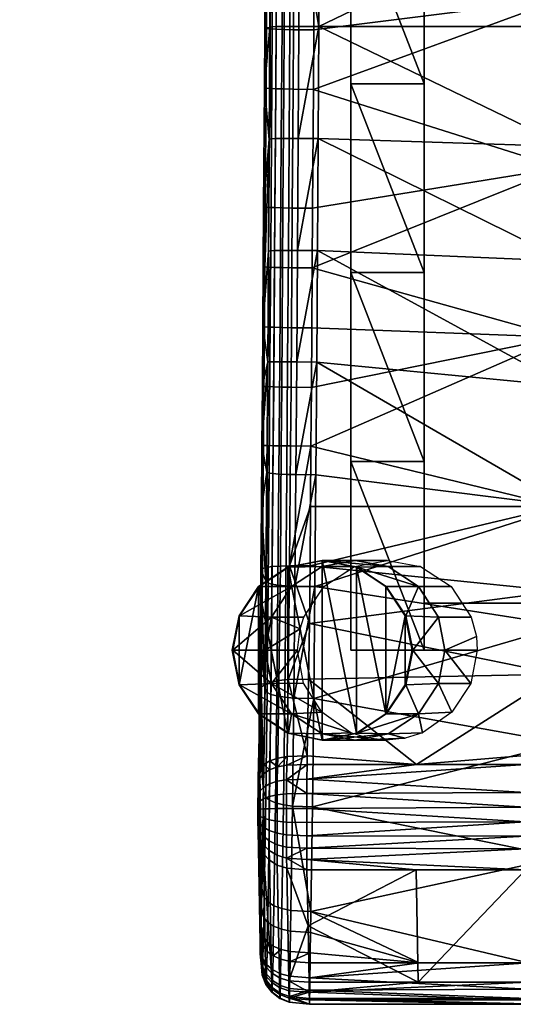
# Model space of a CAD drawing. Header units: millimetres. Extents: x -287 to 287, y -276 to 315.
# Tile 1 of 32: x -249 to -189, y -276 to -155. Entities that reach past the tile are written whole.
import ezdxf

# ---------------------------------------------------------------- set-up
doc = ezdxf.new("R2010")
doc.units = ezdxf.units.MM
doc.header["$MEASUREMENT"] = 0
for name, color, linetype in [('kryt', 9, 'Continuous'), ('nozky', 250, 'Continuous'), ('podnoz', 7, 'Continuous'), ('sedak', 43, 'Continuous')]:
    doc.layers.add(name, color=color, linetype=linetype)

msp = doc.modelspace()

# ---------------------------------------------------------------- meshes
at = {"layer": 'kryt'}
mesh = msp.add_polyface(dxfattribs=at)
corners = [(199.5, 126.82, 383.48), (-199.5, 126.82, 383.48), (199.5, 136.76, 407.19), (-0.01, 136.76, 407.19), (-199.5, 136.76, 407.19), (-66.5, 126.82, 383.48), (66.5, 126.82, 383.48), (199.5, 37.1, 389.82), (199.5, -52.72, 394.78), (199.5, -142.59, 398.33), (-199.5, 126.82, 383.48), (-199.5, 37.1, 389.82), (-199.5, -52.72, 394.78), (-199.5, -142.59, 398.33), (199.5, 126.82, 383.48), (66.5, 126.82, 383.48), (-66.5, 126.82, 383.48), (-199.5, -226.74, 400.4), (0, -226.74, 400.4), (199.5, -226.74, 400.4), (199.5, -226.74, 400.4), (199.5, -226.74, 424.9), (-199.5, -226.74, 400.4), (-199.5, -226.74, 424.9), (0, -226.74, 400.4)]
mesh.append_faces([[corners[k] for k in face] for face in [(2, 0, 6, 6), (3, 6, 5, 5), (3, 5, 1, 4), (2, 6, 3, 3), (12, 11, 7, 8), (13, 12, 8, 9), (7, 15, 14, 14), (9, 19, 18, 18), (11, 16, 15, 7), (11, 10, 16, 16), (17, 13, 18, 18), (13, 9, 18, 18), (24, 20, 21, 21), (23, 22, 24, 24), (21, 23, 24, 24)]])
at = {"layer": 'nozky'}
mesh = msp.add_polyface(dxfattribs=at)
corners = [(212, -221.5), (211.92, -221.5, 4), (207.79, -222.34), (207.71, -222.34, 4), (204.22, -224.72), (204.15, -224.72, 4), (201.84, -228.29), (201.76, -228.29, 4), (201, -232.5), (200.92, -232.5, 4), (201.84, -236.71), (201.76, -236.71, 4), (204.22, -240.28), (204.15, -240.28, 4), (207.79, -242.66), (207.71, -242.66, 4), (212, -243.5), (211.92, -243.5, 4), (216.21, -242.66), (216.13, -242.66, 4), (219.78, -240.28), (219.7, -240.28, 4), (222.16, -236.71), (222.09, -236.71, 4), (223, -232.5), (222.93, -232.5, 4), (222.16, -228.29), (222.09, -228.29, 4), (219.78, -224.72), (219.7, -224.72, 4), (216.21, -222.34), (216.13, -222.34, 4), (222.16, -228.29), (222.16, -236.71), (223, -232.5), (219.78, -224.72), (216.21, -222.34), (216.21, -242.66), (219.78, -240.28), (212, -243.5), (212, -221.5), (207.79, -222.34), (201.84, -228.29), (204.22, -224.72), (204.22, -240.28), (201, -232.5), (207.79, -242.66), (201.84, -236.71), (245.8, 228.71), (245.76, 228.3, 4), (248.17, 232.3), (248.13, 231.89, 4), (249, 236.52), (248.96, 236.11, 4), (248.16, 240.74), (248.13, 240.33, 4), (245.78, 244.32), (245.74, 243.91, 4), (242.21, 246.72), (242.17, 246.31, 4), (237.99, 247.56), (237.95, 247.15, 4), (233.77, 246.71), (233.74, 246.29, 4), (230.21, 244.3), (230.17, 243.89, 4), (227.83, 240.72), (227.8, 240.31, 4), (227, 236.5), (226.96, 236.07, 4), (227.84, 232.26), (227.8, 231.85, 4), (230.22, 228.68), (230.18, 228.27, 4), (233.79, 226.28), (233.75, 225.87, 4), (238.01, 225.44), (237.97, 225.03, 4), (242.23, 226.3), (242.19, 225.89, 4), (248.16, 240.74), (227.83, 240.72), (249, 236.52), (233.77, 246.71), (242.21, 246.72), (245.78, 244.32), (230.21, 244.3), (227, 236.5), (245.8, 228.71), (230.22, 228.68), (248.17, 232.3), (227.84, 232.26), (242.23, 226.3), (233.79, 226.28), (238.01, 225.44), (237.99, 247.56), (-245.8, 228.71), (-245.76, 228.3, 4), (-248.17, 232.3), (-248.13, 231.89, 4), (-249, 236.52), (-248.96, 236.11, 4), (-248.16, 240.74), (-248.13, 240.33, 4), (-245.78, 244.32), (-245.74, 243.91, 4), (-242.21, 246.72), (-242.17, 246.31, 4), (-237.99, 247.56), (-237.95, 247.15, 4), (-233.77, 246.71), (-233.74, 246.29, 4), (-230.21, 244.3), (-230.17, 243.89, 4), (-227.83, 240.72), (-227.8, 240.31, 4), (-227, 236.5), (-226.96, 236.07, 4), (-227.84, 232.26), (-227.8, 231.85, 4), (-230.22, 228.68), (-230.18, 228.27, 4), (-233.79, 226.28), (-233.75, 225.87, 4), (-238.01, 225.44), (-237.97, 225.03, 4), (-242.23, 226.3), (-242.19, 225.89, 4), (-248.16, 240.74), (-227.83, 240.72), (-249, 236.52), (-233.77, 246.71), (-242.21, 246.72), (-245.78, 244.32), (-230.21, 244.3), (-227, 236.5), (-245.8, 228.71), (-230.22, 228.68), (-248.17, 232.3), (-227.84, 232.26), (-242.23, 226.3), (-233.79, 226.28), (-238.01, 225.44), (-237.99, 247.56), (-212, -221.5), (-211.92, -221.5, 4), (-207.79, -222.34), (-207.71, -222.34, 4), (-204.22, -224.72), (-204.15, -224.72, 4), (-201.84, -228.29), (-201.76, -228.29, 4), (-201, -232.5), (-200.92, -232.5, 4), (-201.84, -236.71), (-201.76, -236.71, 4), (-204.22, -240.28), (-204.15, -240.28, 4), (-207.79, -242.66), (-207.71, -242.66, 4), (-212, -243.5), (-211.92, -243.5, 4), (-216.21, -242.66), (-216.13, -242.66, 4), (-219.78, -240.28), (-219.7, -240.28, 4), (-222.16, -236.71), (-222.09, -236.71, 4), (-223, -232.5), (-222.93, -232.5, 4), (-222.16, -228.29), (-222.09, -228.29, 4), (-219.78, -224.72), (-219.7, -224.72, 4), (-216.21, -222.34), (-216.13, -222.34, 4), (-222.16, -228.29), (-222.16, -236.71), (-223, -232.5), (-219.78, -224.72), (-216.21, -222.34), (-216.21, -242.66), (-219.78, -240.28), (-212, -243.5), (-212, -221.5), (-207.79, -222.34), (-201.84, -228.29), (-204.22, -224.72), (-204.22, -240.28), (-201, -232.5), (-207.79, -242.66), (-201.84, -236.71)]
mesh.append_faces([[corners[k] for k in face] for face in [(3, 1, 0, 2), (5, 3, 2, 4), (7, 5, 4, 6), (9, 7, 6, 8), (11, 9, 8, 10), (13, 11, 10, 12), (15, 13, 12, 14), (17, 15, 14, 16), (19, 17, 16, 18), (21, 19, 18, 20), (23, 21, 20, 22), (25, 23, 22, 24), (27, 25, 24, 26), (29, 27, 26, 28), (31, 29, 28, 30), (1, 31, 30, 0), (32, 34, 33, 33), (36, 35, 37, 37), (32, 33, 35, 35), (35, 33, 38, 38), (37, 35, 38, 38), (36, 37, 39, 39), (39, 40, 36, 36), (46, 40, 39, 39), (40, 46, 41, 41), (44, 42, 43, 43), (43, 41, 44, 44), (41, 46, 44, 44), (47, 42, 44, 44), (45, 42, 47, 47), (51, 49, 48, 50), (53, 51, 50, 52), (55, 53, 52, 54), (57, 55, 54, 56), (59, 57, 56, 58), (61, 59, 58, 60), (63, 61, 60, 62), (65, 63, 62, 64), (67, 65, 64, 66), (69, 67, 66, 68), (70, 71, 69, 68), (73, 71, 70, 72), (75, 73, 72, 74), (77, 75, 74, 76), (79, 77, 76, 78), (48, 49, 79, 78), (80, 82, 81, 81), (83, 84, 85, 85), (80, 86, 85, 85), (82, 90, 87, 87), (92, 89, 88, 88), (90, 88, 91, 91), (92, 94, 93, 93), (84, 83, 95, 95), (85, 86, 83, 83), (86, 80, 81, 81), (82, 87, 81, 81), (89, 92, 93, 93), (91, 87, 90, 90), (88, 89, 91, 91), (99, 98, 96, 97), (101, 100, 98, 99), (103, 102, 100, 101), (105, 104, 102, 103), (107, 106, 104, 105), (109, 108, 106, 107), (111, 110, 108, 109), (113, 112, 110, 111), (115, 114, 112, 113), (117, 116, 114, 115), (118, 116, 117, 119), (121, 120, 118, 119), (123, 122, 120, 121), (125, 124, 122, 123), (127, 126, 124, 125), (96, 126, 127, 97), (128, 129, 130, 130), (131, 133, 132, 132), (128, 133, 134, 134), (130, 135, 138, 138), (140, 136, 137, 137), (138, 139, 136, 136), (140, 141, 142, 142), (132, 143, 131, 131), (133, 131, 134, 134), (134, 129, 128, 128), (130, 129, 135, 135), (137, 141, 140, 140), (139, 138, 135, 135), (136, 139, 137, 137), (147, 146, 144, 145), (149, 148, 146, 147), (151, 150, 148, 149), (153, 152, 150, 151), (155, 154, 152, 153), (157, 156, 154, 155), (159, 158, 156, 157), (161, 160, 158, 159), (163, 162, 160, 161), (165, 164, 162, 163), (167, 166, 164, 165), (169, 168, 166, 167), (171, 170, 168, 169), (173, 172, 170, 171), (175, 174, 172, 173), (145, 144, 174, 175), (176, 177, 178, 178), (180, 181, 179, 179), (176, 179, 177, 177), (179, 182, 177, 177), (181, 182, 179, 179), (180, 183, 181, 181), (183, 180, 184, 184), (190, 183, 184, 184), (184, 185, 190, 190), (188, 187, 186, 186), (187, 188, 185, 185), (185, 188, 190, 190), (191, 188, 186, 186), (189, 191, 186, 186)]])
at = {"layer": 'podnoz'}
mesh = msp.add_polyface(dxfattribs=at)
corners = [(-208.5, -140.1, 397.75), (-199.5, -163.2, 398.45), (-208.5, -163.2, 398.45), (-199.5, -186.3, 399.06), (-208.5, -186.3, 399.06), (-199.5, -209.4, 399.58), (-208.5, -209.4, 399.58), (-199.5, -140.1, 397.75), (-208.5, -117.01, 396.96), (-208.5, -70.82, 395.1), (-199.5, -93.91, 396.08), (-208.5, -93.91, 396.08), (-199.5, -117.01, 396.96), (-199.5, -232.5, 400), (-208.5, -117.01, 421.96), (-208.5, -140.1, 422.75), (-199.5, -140.1, 422.75), (-208.5, -163.2, 423.45), (-208.5, -186.3, 424.06), (-199.5, -186.3, 424.06), (-199.5, -209.4, 424.58), (-208.5, -209.4, 424.58), (-199.5, -163.2, 423.45), (-208.5, -93.91, 421.08), (-199.5, -117.01, 421.96), (-199.5, -93.91, 421.08), (-208.5, -70.82, 420.1), (-208.5, -232.5, 425), (-199.5, -232.5, 425), (-199.5, -186.3, 424.06), (-199.5, -209.4, 424.58), (-199.5, -186.3, 399.06), (-199.5, -232.5, 425), (-199.5, -232.5, 412.5), (-199.5, -163.2, 398.45), (-199.5, -163.2, 423.45), (-199.5, -93.91, 421.08), (-199.5, -117.01, 421.96), (-199.5, -93.91, 396.08), (-199.5, -117.01, 396.96), (-199.5, -140.1, 422.75), (-199.5, -140.1, 397.75), (-199.5, -209.4, 399.58), (-199.5, -232.5, 400), (-199.5, -70.82, 395.1), (-208.5, -93.91, 421.08), (-208.5, -93.91, 396.08), (-208.5, -117.01, 421.96), (-208.5, -163.2, 423.45), (-208.5, -140.1, 422.75), (-208.5, -140.1, 397.75), (-208.5, -186.3, 399.06), (-208.5, -209.4, 424.58), (-208.5, -186.3, 424.06), (-208.5, -163.2, 398.45), (-208.5, -117.01, 396.96), (-208.5, -209.4, 399.58), (-208.5, -232.5, 412.5), (-204, -221.5, 425), (-199.95, -222.27, 424.92), (-203.92, -222.27, 214.32), (-207.96, -221.5, 214.4), (-208.05, -222.27, 425.08), (-212.01, -222.27, 214.47), (-211.78, -224.72, 425.15), (-215.74, -224.72, 214.54), (-211.92, -221.5, 4), (-216.13, -222.34, 4), (-207.71, -222.34, 4)]
mesh.append_faces([[corners[k] for k in face] for face in [(0, 1, 2, 2), (2, 3, 4, 4), (5, 6, 4, 4), (7, 0, 8, 8), (9, 10, 11, 11), (8, 11, 12, 12), (13, 6, 5, 5), (3, 5, 4, 4), (1, 3, 2, 2), (0, 7, 1, 1), (12, 7, 8, 8), (10, 12, 11, 11), (14, 15, 16, 16), (17, 18, 19, 19), (20, 18, 21, 21), (22, 15, 17, 17), (23, 14, 24, 24), (23, 25, 26, 26), (27, 28, 21, 21), (28, 20, 21, 21), (19, 18, 20, 20), (22, 17, 19, 19), (15, 22, 16, 16), (24, 14, 16, 16), (25, 23, 24, 24), (29, 30, 31, 31), (32, 33, 30, 30), (29, 34, 35, 35), (36, 37, 38, 38), (39, 37, 40, 40), (35, 41, 40, 40), (33, 42, 30, 30), (42, 31, 30, 30), (33, 43, 42, 42), (38, 37, 39, 39), (34, 29, 31, 31), (41, 35, 34, 34), (39, 40, 41, 41), (38, 44, 36, 36), (45, 46, 47, 47), (48, 49, 50, 50), (51, 52, 53, 53), (48, 54, 53, 53), (49, 47, 55, 55), (50, 49, 55, 55), (46, 55, 47, 47), (54, 51, 53, 53), (48, 50, 54, 54), (56, 52, 51, 51), (57, 52, 56, 56), (58, 59, 60, 61), (62, 58, 61, 63), (64, 62, 63, 65), (63, 66, 67, 67), (68, 66, 60, 60), (66, 61, 60, 60), (66, 63, 61, 61), (65, 63, 67, 67)]])
mesh = msp.add_polyface(dxfattribs=at)
corners = [(-208.5, -232.5, 400), (-208.5, -209.4, 399.58), (-199.5, -232.5, 400), (-208.5, -232.5, 412.5), (-199.5, -232.5, 412.5), (-199.5, -232.5, 425), (-208.5, -232.5, 425), (-208.5, -232.5, 400), (-199.5, -232.5, 400), (-208.5, -232.5, 425), (-208.5, -209.4, 424.58), (-208.5, -232.5, 412.5), (-208.5, -209.4, 399.58), (-208.5, -232.5, 400), (-218.96, -232.5, 214.62), (-215.02, -232.5, 424.07), (-214.68, -229.86, 425.2), (-218.19, -228.45, 214.59), (-222.93, -232.5, 4), (-218.19, -236.55, 214.59), (-196.22, -224.72, 424.85), (-193.77, -228.45, 424.81), (-197.74, -228.45, 214.2), (-200.19, -224.72, 214.25), (-199.95, -222.27, 424.92), (-203.92, -222.27, 214.32), (-214.23, -228.45, 425.19), (-211.78, -224.72, 425.15), (-215.74, -224.72, 214.54), (-201.76, -228.29, 4), (-204.15, -224.72, 4), (-200.92, -232.5, 4), (-196.97, -232.5, 214.19), (-193.13, -230.8, 424.8), (-207.71, -222.34, 4), (-222.09, -228.29, 4), (-219.7, -224.72, 4), (-216.13, -222.34, 4), (-193.02, -232.5, 424.07), (-214.28, -236.54, 422.33), (-219.7, -240.28, 4), (-215.74, -240.28, 214.54), (-222.09, -236.71, 4), (-216.13, -242.66, 4), (-212.05, -240.08, 420.8), (-212.01, -242.73, 214.47), (-208.49, -242.59, 419.72), (-211.92, -243.5, 4), (-207.71, -242.66, 4), (-203.92, -242.73, 214.32), (-207.96, -243.5, 214.4), (-204.15, -240.28, 4), (-201.76, -236.71, 4), (-200.19, -240.28, 214.25), (-197.74, -236.55, 214.2), (-206.35, -243.27, 419.43), (-204.11, -243.5, 419.33), (-201.85, -243.27, 419.43), (-199.71, -242.59, 419.72), (-196.11, -240.08, 420.8), (-193.82, -236.55, 422.32)]
mesh.append_faces([[corners[k] for k in face] for face in [(0, 1, 2, 2), (3, 4, 5, 6), (7, 8, 4, 3), (9, 10, 11, 11), (11, 12, 13, 13), (14, 15, 16, 16), (14, 16, 17, 17), (18, 14, 17, 17), (14, 18, 19, 19), (15, 14, 19, 19), (20, 21, 22, 23), (24, 20, 23, 25), (26, 27, 28, 17), (23, 29, 30, 30), (22, 31, 29, 29), (32, 22, 21, 33), (31, 22, 32, 32), (29, 23, 22, 22), (23, 30, 34, 34), (35, 28, 36, 36), (37, 36, 28, 28), (34, 25, 23, 23), (18, 17, 35, 35), (32, 33, 38, 38), (35, 17, 28, 28), (19, 39, 15, 15), (26, 17, 16, 16), (40, 41, 42, 42), (43, 41, 40, 40), (44, 19, 41, 41), (42, 41, 19, 19), (43, 45, 41, 41), (46, 41, 45, 45), (45, 43, 47, 47), (18, 42, 19, 19), (48, 49, 47, 47), (49, 50, 47, 47), (51, 52, 53, 53), (53, 48, 51, 51), (31, 54, 52, 52), (45, 47, 50, 50), (55, 45, 50, 50), (55, 50, 56, 56), (45, 55, 46, 46), (56, 50, 57, 57), (46, 44, 41, 41), (57, 49, 58, 58), (49, 57, 50, 50), (59, 53, 54, 54), (52, 54, 53, 53), (31, 32, 54, 54), (60, 54, 32, 32), (53, 59, 58, 58), (32, 38, 60, 60), (60, 59, 54, 54), (49, 53, 58, 58), (53, 49, 48, 48), (39, 19, 44, 44)]])
at = {"layer": 'sedak'}
mesh = msp.add_polyface(dxfattribs=at)
corners = [(-146.08, -132.01, 422.49), (-146.01, -111.29, 421.75), (-109.54, -111.23, 421.75), (-109.59, -131.95, 422.49), (-146.16, -152.72, 423.15), (-109.64, -152.68, 423.15), (-146.23, -173.44, 423.73), (-109.69, -173.4, 423.73), (-146.31, -194.16, 424.25), (-109.75, -194.13, 424.25), (-146.39, -214.88, 424.47), (-109.8, -214.86, 424.47), (-182.55, -132.07, 422.49), (-182.44, -111.37, 421.76), (-182.65, -152.78, 423.15), (-182.75, -173.48, 423.73), (-182.86, -194.19, 424.25), (-182.97, -214.91, 424.47), (-213.06, -163.89, 423.48), (-213.36, -207.53, 424.57), (-212.87, -134.78, 422.58), (-213.21, -185.73, 424.02), (-212.77, -120.23, 422.08), (-212.96, -149.33, 423.04), (-213.01, -156.61, 423.26), (-213.16, -178.43, 423.85), (-213.26, -193.06, 424.21), (-213.31, -200.36, 424.43), (-145.57, -141.61, 466.82), (-104.8, -141.67, 466.83), (-104.77, -127.02, 466.34), (-145.51, -126.95, 466.34), (-145.62, -156.27, 467.27), (-104.83, -156.32, 467.27), (-145.67, -170.93, 467.68), (-104.87, -170.98, 467.68), (-145.72, -184.97, 468.04), (-104.9, -185.01, 468.04), (-145.78, -200.25, 468.19), (-104.94, -200.29, 468.19), (-145.85, -214.91, 467.66), (-104.99, -214.94, 467.66), (-181.89, -141.54, 466.82), (-181.82, -126.87, 466.33), (-181.96, -156.2, 467.26), (-182.04, -170.87, 467.68), (-182.11, -184.92, 468.03), (-182.19, -200.21, 468.18), (-182.28, -214.87, 467.66), (-212.29, -142.42, 466.84), (-212.39, -156.19, 467.26), (-212.48, -169.89, 467.65), (-212.57, -183.6, 468), (-212.66, -197.25, 468.19), (-212.2, -128.66, 466.39), (-212.77, -211.05, 467.87)]
mesh.append_faces([[corners[k] for k in face] for face in [(0, 1, 2, 3), (4, 0, 3, 5), (6, 4, 5, 7), (8, 6, 7, 9), (10, 8, 9, 11), (12, 13, 1, 0), (14, 12, 0, 4), (15, 14, 4, 6), (16, 15, 6, 8), (17, 16, 8, 10), (14, 15, 18, 18), (17, 19, 16, 16), (12, 14, 20, 20), (16, 21, 15, 15), (22, 12, 20, 20), (14, 23, 20, 20), (18, 24, 14, 14), (25, 18, 15, 15), (24, 23, 14, 14), (16, 26, 21, 21), (16, 19, 27, 27), (16, 27, 26, 26), (25, 15, 21, 21), (28, 29, 30, 31), (32, 33, 29, 28), (34, 35, 33, 32), (36, 37, 35, 34), (38, 39, 37, 36), (40, 41, 39, 38), (42, 28, 31, 43), (44, 32, 28, 42), (45, 34, 32, 44), (46, 36, 34, 45), (47, 38, 36, 46), (48, 40, 38, 47), (49, 42, 43, 43), (50, 45, 44, 44), (51, 46, 45, 45), (44, 42, 50, 50), (52, 47, 46, 46), (47, 53, 48, 48), (54, 49, 43, 43), (50, 42, 49, 49), (51, 45, 50, 50), (52, 53, 47, 47), (51, 52, 46, 46), (48, 53, 55, 55)]])
mesh = msp.add_polyface(dxfattribs=at)
corners = [(-218.87, -134.54, 428.69), (-218.29, -142.57, 460.96), (-218.2, -128.82, 460.51), (-219.01, -156.39, 429.38), (-218.38, -156.32, 461.38), (-218.96, -149.1, 429.16), (-218.77, -119.97, 428.19), (-219.06, -163.67, 429.59), (-215.85, -142.42, 466.16), (-215.94, -156.19, 466.58), (-214.83, -156.18, 467.03), (-214.73, -142.41, 466.61), (-216.81, -142.44, 465.45), (-216.9, -156.2, 465.86), (-217.54, -142.46, 464.5), (-217.63, -156.22, 464.92), (-218.01, -142.49, 463.4), (-218.1, -156.25, 463.81), (-215.76, -128.66, 465.71), (-214.64, -128.65, 466.16), (-216.72, -128.67, 464.99), (-217.45, -128.7, 464.05), (-217.92, -128.74, 462.94), (-212.39, -156.19, 467.26), (-212.29, -142.42, 466.84), (-212.2, -128.66, 466.39), (-212.11, -114.89, 465.9), (-218.36, -156.5, 425.73), (-217.62, -156.53, 424.74), (-217.67, -163.81, 424.96), (-218.41, -163.78, 425.95), (-218.81, -156.46, 426.88), (-218.86, -163.74, 427.1), (-216.6, -149.28, 423.77), (-215.46, -149.3, 423.29), (-215.51, -156.59, 423.51), (-216.65, -156.56, 423.99), (-217.57, -149.25, 424.52), (-218.31, -149.22, 425.51), (-218.76, -149.18, 426.66), (-216.5, -134.73, 423.3), (-215.36, -134.75, 422.83), (-217.48, -134.7, 424.06), (-218.21, -134.66, 425.05), (-218.67, -134.62, 426.2), (-216.41, -120.18, 422.8), (-215.26, -120.21, 422.33), (-217.38, -120.15, 423.56), (-218.12, -120.11, 424.55), (-218.57, -120.06, 425.7), (-212.77, -120.23, 422.08), (-212.87, -134.78, 422.58), (-212.96, -149.33, 423.04), (-213.01, -156.61, 423.26)]
mesh.append_faces([[corners[k] for k in face] for face in [(0, 1, 2, 2), (3, 4, 1, 1), (1, 0, 5, 5), (2, 6, 0, 0), (4, 3, 7, 7), (1, 5, 3, 3), (8, 9, 10, 11), (12, 13, 9, 8), (14, 15, 13, 12), (16, 17, 15, 14), (18, 8, 11, 19), (20, 12, 8, 18), (21, 14, 12, 20), (22, 16, 14, 21), (11, 23, 24, 24), (19, 24, 25, 25), (19, 25, 26, 26), (10, 23, 11, 11), (19, 11, 24, 24), (17, 16, 1, 1), (16, 22, 2, 1), (4, 17, 1, 1), (27, 28, 29, 30), (31, 27, 30, 32), (33, 34, 35, 36), (37, 33, 36, 28), (38, 37, 28, 27), (39, 38, 27, 31), (40, 41, 34, 33), (42, 40, 33, 37), (43, 42, 37, 38), (44, 43, 38, 39), (45, 46, 41, 40), (47, 45, 40, 42), (48, 47, 42, 43), (49, 48, 43, 44), (50, 51, 41, 41), (35, 34, 52, 53), (51, 52, 41, 41), (41, 46, 50, 50), (41, 52, 34, 34), (39, 31, 3, 5), (31, 32, 7, 3), (49, 44, 6, 6), (44, 39, 5, 5), (44, 5, 0, 0), (6, 44, 0, 0)]])
mesh = msp.add_polyface(dxfattribs=at)
corners = [(-218.48, -170.01, 461.77), (-219.26, -192.85, 430.33), (-218.57, -183.69, 462.12), (-219.06, -163.67, 429.59), (-218.38, -156.32, 461.38), (-219.16, -178.25, 429.97), (-216.13, -183.59, 467.32), (-216.22, -197.22, 467.51), (-215.11, -197.23, 467.96), (-215.01, -183.59, 467.77), (-217.09, -183.6, 466.61), (-217.18, -197.22, 466.8), (-217.82, -183.62, 465.66), (-217.91, -197.21, 465.86), (-218.29, -183.64, 464.55), (-218.38, -197.21, 464.75), (-216.04, -169.88, 466.97), (-214.92, -169.88, 467.41), (-216.99, -169.89, 466.25), (-217.72, -169.92, 465.31), (-218.2, -169.94, 464.2), (-215.94, -156.19, 466.58), (-214.83, -156.18, 467.03), (-216.9, -156.2, 465.86), (-217.63, -156.22, 464.92), (-218.1, -156.25, 463.81), (-212.66, -197.25, 468.19), (-212.57, -183.6, 468), (-212.48, -169.89, 467.65), (-212.39, -156.19, 467.26), (-218.66, -197.21, 462.31), (-216.84, -185.69, 424.75), (-215.7, -185.71, 424.27), (-215.75, -193.04, 424.46), (-216.89, -193.02, 424.94), (-217.82, -185.67, 425.5), (-217.87, -192.99, 425.69), (-218.55, -185.64, 426.49), (-218.6, -192.96, 426.68), (-219.01, -185.61, 427.64), (-219.06, -192.92, 427.83), (-216.79, -178.39, 424.58), (-215.65, -178.41, 424.1), (-217.77, -178.36, 425.33), (-218.5, -178.34, 426.32), (-218.96, -178.31, 427.47), (-216.7, -163.84, 424.2), (-215.55, -163.86, 423.73), (-217.67, -163.81, 424.96), (-218.41, -163.78, 425.95), (-218.86, -163.74, 427.1), (-216.65, -156.56, 423.99), (-215.51, -156.59, 423.51), (-217.62, -156.53, 424.74), (-213.21, -185.73, 424.02), (-213.26, -193.06, 424.21), (-213.16, -178.43, 423.85), (-213.06, -163.89, 423.48), (-213.01, -156.61, 423.26)]
mesh.append_faces([[corners[k] for k in face] for face in [(0, 1, 2, 2), (3, 0, 4, 4), (5, 1, 0, 0), (3, 5, 0, 0), (6, 7, 8, 9), (10, 11, 7, 6), (12, 13, 11, 10), (14, 15, 13, 12), (16, 6, 9, 17), (18, 10, 6, 16), (19, 12, 10, 18), (20, 14, 12, 19), (21, 16, 17, 22), (23, 18, 16, 21), (24, 19, 18, 23), (25, 20, 19, 24), (8, 26, 27, 27), (9, 27, 28, 28), (17, 28, 29, 29), (17, 9, 28, 28), (29, 22, 17, 17), (8, 27, 9, 9), (2, 30, 14, 14), (14, 20, 0, 2), (4, 0, 20, 20), (25, 4, 20, 20), (31, 32, 33, 34), (35, 31, 34, 36), (37, 35, 36, 38), (39, 37, 38, 40), (41, 42, 32, 31), (43, 41, 31, 35), (44, 43, 35, 37), (45, 44, 37, 39), (46, 47, 42, 41), (48, 46, 41, 43), (49, 48, 43, 44), (50, 49, 44, 45), (51, 52, 47, 46), (53, 51, 46, 48), (54, 55, 33, 32), (32, 42, 56, 54), (57, 56, 42, 47), (58, 57, 47, 52), (5, 3, 50, 45), (5, 45, 39, 39), (1, 5, 39, 39)]])
mesh = msp.add_polyface(dxfattribs=at)
corners = [(-218.66, -197.21, 462.31), (-219.36, -207.44, 430.68), (-218.77, -210.72, 462), (-218.88, -224.01, 460.95), (-219.41, -215.09, 430.58), (-218.57, -183.69, 462.12), (-219.26, -192.85, 430.33), (-219.48, -222.72, 430.08), (-219.31, -200.14, 430.55), (-216.33, -210.99, 467.2), (-216.45, -224.61, 466.12), (-215.33, -224.67, 466.57), (-215.21, -211.02, 467.64), (-217.29, -210.95, 466.48), (-217.4, -224.52, 465.42), (-218.02, -210.89, 465.54), (-218.14, -224.41, 464.48), (-218.49, -210.84, 464.43), (-218.61, -224.28, 463.38), (-216.22, -197.22, 467.51), (-215.11, -197.23, 467.96), (-217.18, -197.22, 466.8), (-217.91, -197.21, 465.86), (-218.38, -197.21, 464.75), (-212.77, -211.05, 467.87), (-212.89, -224.72, 466.8), (-212.66, -197.25, 468.19), (-218.29, -183.64, 464.55), (-216.99, -207.5, 425.29), (-215.85, -207.51, 424.81), (-215.97, -222.17, 424.24), (-217.11, -222.21, 424.71), (-217.97, -207.49, 426.05), (-218.09, -222.27, 425.46), (-218.7, -207.47, 427.04), (-218.82, -222.36, 426.45), (-219.16, -207.46, 428.19), (-219.28, -222.48, 427.59), (-216.94, -200.31, 425.16), (-215.8, -200.33, 424.68), (-217.92, -200.28, 425.91), (-218.65, -200.25, 426.9), (-219.11, -200.22, 428.05), (-216.89, -193.02, 424.94), (-215.75, -193.04, 424.46), (-217.87, -192.99, 425.69), (-218.6, -192.96, 426.68), (-219.06, -192.92, 427.83), (-213.42, -214.92, 424.47), (-213.48, -222.17, 423.99), (-213.56, -229.23, 422.98), (-213.31, -200.36, 424.43), (-213.36, -207.53, 424.57), (-213.26, -193.06, 424.21), (-219.01, -185.61, 427.64)]
mesh.append_faces([[corners[k] for k in face] for face in [(0, 1, 2, 2), (3, 2, 4, 4), (5, 6, 0, 0), (7, 3, 4, 4), (1, 0, 8, 8), (1, 4, 2, 2), (8, 0, 6, 6), (9, 10, 11, 12), (13, 14, 10, 9), (15, 16, 14, 13), (17, 18, 16, 15), (19, 9, 12, 20), (21, 13, 9, 19), (22, 15, 13, 21), (23, 17, 15, 22), (24, 11, 25, 25), (26, 12, 24, 24), (12, 11, 24, 24), (12, 26, 20, 20), (18, 17, 3, 3), (17, 23, 0, 2), (3, 17, 2, 2), (23, 27, 0, 0), (28, 29, 30, 31), (32, 28, 31, 33), (34, 32, 33, 35), (36, 34, 35, 37), (38, 39, 29, 28), (40, 38, 28, 32), (41, 40, 32, 34), (42, 41, 34, 36), (43, 44, 39, 38), (45, 43, 38, 40), (46, 45, 40, 41), (47, 46, 41, 42), (48, 49, 30, 30), (49, 50, 30, 30), (51, 52, 29, 39), (39, 44, 53, 51), (30, 52, 48, 48), (52, 30, 29, 29), (37, 1, 36, 36), (1, 8, 42, 36), (1, 37, 4, 4), (47, 42, 8, 6), (6, 54, 47, 47), (7, 4, 37, 37)]])
mesh = msp.add_polyface(dxfattribs=at)
corners = [(-146.44, -225.24, 423.63), (-146.39, -214.88, 424.47), (-109.8, -214.86, 424.47), (-109.84, -225.23, 423.63), (-146.51, -235.4, 421.52), (-109.89, -235.39, 421.52), (-183.04, -225.26, 423.62), (-182.97, -214.91, 424.47), (-183.13, -235.41, 421.51), (-109.95, -245.04, 417.7), (-146.6, -245.04, 417.7), (-183.24, -245.04, 417.7), (-133.64, -246.46, 416.93), (-160.37, -246.46, 416.93), (-120.28, -246.46, 416.93), (-147.01, -246.46, 416.93), (-213.48, -222.17, 423.99), (-213.65, -236.03, 421.33), (-200.46, -246.46, 416.93), (-187.1, -246.46, 416.93), (-173.74, -246.46, 416.93), (-213.56, -229.23, 422.98), (-213.42, -214.92, 424.47), (-213.36, -207.53, 424.57), (-213.83, -246.46, 416.93), (-213.81, -245.42, 417.5), (-160.4, -249.89, 415.27), (-160.4, -251.7, 414.93), (-187.14, -251.7, 414.93), (-187.14, -249.89, 415.27), (-133.67, -249.89, 415.27), (-133.67, -251.7, 414.93), (-106.94, -249.89, 415.27), (-106.94, -251.7, 414.93), (-213.87, -250.04, 415.22), (-213.86, -248.25, 415.94), (-145.93, -229.5, 466.21), (-105.04, -229.52, 466.21), (-104.99, -214.94, 467.66), (-145.85, -214.91, 467.66), (-146.02, -243.89, 463.47), (-105.1, -243.91, 463.47), (-182.38, -229.47, 466.21), (-182.28, -214.87, 467.66), (-182.51, -243.87, 463.47), (-212.89, -224.72, 466.8), (-213.02, -238.42, 464.7), (-212.77, -211.05, 467.87), (-213.18, -251.65, 461.22)]
mesh.append_faces([[corners[k] for k in face] for face in [(0, 1, 2, 3), (4, 0, 3, 5), (6, 7, 1, 0), (8, 6, 0, 4), (9, 10, 4, 5), (10, 11, 8, 4), (12, 10, 9, 9), (11, 10, 13, 13), (12, 9, 14, 14), (12, 15, 10, 10), (15, 13, 10, 10), (7, 6, 16, 16), (17, 8, 18, 18), (19, 18, 11, 11), (8, 11, 18, 18), (20, 19, 11, 11), (6, 8, 21, 21), (11, 13, 20, 20), (7, 22, 23, 23), (6, 21, 16, 16), (18, 24, 25, 25), (18, 25, 17, 17), (8, 17, 21, 21), (7, 16, 22, 22), (26, 27, 28, 29), (30, 31, 27, 26), (32, 33, 31, 30), (29, 34, 35, 35), (19, 35, 18, 18), (35, 24, 18, 18), (29, 19, 20, 26), (26, 13, 15, 30), (30, 15, 12, 12), (13, 26, 20, 20), (14, 30, 12, 12), (35, 19, 29, 29), (32, 30, 14, 14), (36, 37, 38, 39), (40, 41, 37, 36), (42, 36, 39, 43), (44, 40, 36, 42), (43, 45, 42, 42), (42, 46, 44, 44), (47, 45, 43, 43), (48, 44, 46, 46), (45, 46, 42, 42)]])
mesh = msp.add_polyface(dxfattribs=at)
corners = [(-219.02, -237.19, 458.93), (-219.56, -230.3, 428.99), (-219.18, -249.7, 455.64), (-219.48, -222.72, 430.08), (-218.88, -224.01, 460.95), (-219.72, -243.06, 425.31), (-219.65, -237.72, 427.19), (-216.58, -238.25, 464.03), (-216.74, -251.39, 460.58), (-215.62, -251.55, 461), (-215.46, -238.35, 464.47), (-217.54, -238.09, 463.34), (-217.7, -251.15, 459.9), (-218.27, -237.9, 462.41), (-218.43, -250.84, 459.01), (-218.74, -237.67, 461.32), (-218.9, -250.48, 457.96), (-216.45, -224.61, 466.12), (-215.33, -224.67, 466.57), (-217.4, -224.52, 465.42), (-218.14, -224.41, 464.48), (-218.61, -224.28, 463.38), (-212.89, -224.72, 466.8), (-213.02, -238.42, 464.7), (-217.28, -236.19, 422.03), (-216.14, -236.07, 421.57), (-216.29, -245.5, 417.74), (-217.43, -245.7, 418.17), (-218.25, -236.4, 422.76), (-218.4, -246.04, 418.83), (-218.98, -236.68, 423.7), (-219.14, -246.49, 419.71), (-219.44, -237, 424.8), (-219.59, -247.02, 420.72), (-217.11, -222.21, 424.71), (-215.97, -222.17, 424.24), (-218.09, -222.27, 425.46), (-218.82, -222.36, 426.45), (-219.28, -222.48, 427.59), (-213.56, -229.23, 422.98), (-213.65, -236.03, 421.33), (-213.81, -245.42, 417.5), (-213.83, -246.46, 416.93), (-216.31, -246.55, 417.16), (-217.45, -246.77, 417.58), (-218.42, -247.12, 418.24), (-219.16, -247.6, 419.1), (-219.81, -248.19, 422.92), (-216.34, -248.33, 416.18), (-217.48, -248.53, 416.61)]
mesh.append_faces([[corners[k] for k in face] for face in [(0, 1, 2, 2), (3, 0, 4, 4), (5, 2, 6, 6), (2, 1, 6, 6), (0, 3, 1, 1), (7, 8, 9, 10), (11, 12, 8, 7), (13, 14, 12, 11), (15, 16, 14, 13), (17, 7, 10, 18), (19, 11, 7, 17), (20, 13, 11, 19), (21, 15, 13, 20), (22, 10, 23, 23), (10, 9, 23, 23), (10, 22, 18, 18), (15, 21, 0, 0), (16, 15, 0, 2), (0, 21, 4, 4), (24, 25, 26, 27), (28, 24, 27, 29), (30, 28, 29, 31), (32, 30, 31, 33), (34, 35, 25, 24), (36, 34, 24, 28), (37, 36, 28, 30), (38, 37, 30, 32), (39, 40, 25, 25), (40, 41, 25, 25), (42, 43, 41, 41), (26, 41, 43, 43), (35, 39, 25, 25), (26, 25, 41, 41), (44, 26, 43, 43), (29, 27, 44, 44), (27, 26, 44, 44), (31, 45, 46, 46), (31, 46, 33, 33), (29, 45, 31, 31), (29, 44, 45, 45), (32, 6, 1, 38), (33, 5, 6, 32), (47, 5, 33, 33), (3, 38, 1, 1), (43, 48, 49, 44), (42, 48, 43, 43)]])
mesh = msp.add_polyface(dxfattribs=at)
corners = [(-219.87, -252.03, 421.03), (-219.67, -252.75, 418.61), (-219.87, -252.44, 421.14), (-219.66, -250.98, 418.7), (-219.87, -251.68, 421.1), (-219.67, -254.45, 419.5), (-219.87, -252.87, 421.43), (-219.67, -251.95, 418.54), (-219.67, -253.56, 418.91), (-219.64, -249.79, 419.2), (-219.18, -249.7, 455.64), (-219.72, -243.06, 425.31), (-219.36, -261.61, 450.58), (-219.86, -253.53, 422.08), (-219.84, -254.52, 423.33), (-219.86, -250.9, 421.42), (-219.84, -250.13, 421.84), (-219.81, -248.19, 422.92), (-219.72, -261.41, 432.36), (-219.83, -249.37, 422.27), (-213.02, -238.42, 464.7), (-215.62, -251.55, 461), (-213.18, -251.65, 461.22), (-219.61, -248.15, 420.1), (-219.59, -247.02, 420.72), (-219.16, -247.6, 419.1), (-219.22, -253.01, 417.49), (-218.48, -253.23, 416.52), (-218.48, -254.53, 416.99), (-219.22, -254.08, 417.88), (-217.51, -251.87, 415.65), (-216.36, -251.86, 415.17), (-216.37, -253.51, 415.32), (-217.51, -253.4, 415.79), (-218.48, -251.89, 416.4), (-219.21, -251.91, 417.39), (-217.5, -250.2, 415.93), (-216.36, -250.08, 415.47), (-218.47, -250.4, 416.65), (-219.2, -250.67, 417.6), (-217.48, -248.53, 416.61), (-216.34, -248.33, 416.18), (-218.45, -248.85, 417.29), (-219.19, -249.28, 418.17), (-213.87, -251.87, 414.92), (-213.87, -253.57, 415.08), (-213.87, -250.04, 415.22), (-213.86, -248.25, 415.94), (-213.83, -246.46, 416.93), (-217.45, -246.77, 417.58), (-218.42, -247.12, 418.24)]
mesh.append_faces([[corners[k] for k in face] for face in [(0, 1, 2, 2), (3, 0, 4, 4), (2, 5, 6, 6), (7, 0, 3, 3), (5, 2, 8, 8), (2, 1, 8, 8), (1, 0, 7, 7), (9, 3, 4, 4), (10, 11, 12, 12), (13, 14, 4, 4), (0, 6, 13, 13), (6, 0, 2, 2), (0, 13, 4, 4), (4, 14, 15, 15), (15, 14, 16, 16), (17, 12, 11, 11), (16, 18, 19, 19), (20, 21, 22, 22), (23, 24, 25, 25), (19, 17, 23, 23), (23, 17, 24, 24), (26, 27, 28, 29), (1, 26, 29, 8), (30, 31, 32, 33), (34, 30, 33, 27), (35, 34, 27, 26), (7, 35, 26, 1), (36, 37, 31, 30), (38, 36, 30, 34), (39, 38, 34, 35), (3, 39, 35, 7), (40, 41, 37, 36), (42, 40, 36, 38), (43, 42, 38, 39), (9, 43, 39, 3), (44, 45, 32, 31), (31, 37, 46, 44), (46, 37, 41, 41), (47, 46, 41, 41), (48, 47, 41, 41), (49, 40, 42, 50), (43, 25, 50, 42), (4, 15, 9, 9), (9, 23, 25, 43), (19, 23, 16, 16), (16, 9, 15, 15), (23, 9, 16, 16)]])
mesh = msp.add_polyface(dxfattribs=at)
corners = [(-186.89, -273.11, 437.64), (-187.11, -259.34, 419.57), (-173.75, -259.34, 419.57), (-213.72, -266.22, 428.61), (-213.85, -259.34, 419.57), (-200.48, -259.34, 419.57), (-200.24, -273.11, 437.64), (-213.59, -273.11, 437.64), (-173.54, -273.11, 437.64), (-213.5, -272.56, 450.66), (-186.89, -273.97, 449.24), (-186.79, -270.72, 452.01), (-213.52, -274.09, 449.09), (-186.89, -275.1, 447.44), (-160.19, -273.97, 449.24), (-173.45, -270.72, 452.01), (-200.13, -270.72, 452.01), (-213.47, -270.72, 452.01), (-213.53, -275.09, 447.45), (-186.89, -275.74, 445.42), (-213.55, -275.78, 443.08), (-186.89, -275.81, 443.31), (-213.56, -275.26, 441.14), (-186.89, -275.32, 441.27), (-213.57, -274.33, 439.34), (-213.54, -275.78, 445.16), (-213.86, -258.09, 418.01), (-187.14, -255.22, 415.68), (-213.87, -256.72, 416.67), (-213.87, -255.18, 415.66), (-187.14, -256.77, 416.71), (-187.14, -253.5, 415.06), (-213.87, -250.04, 415.22), (-187.14, -251.7, 414.93), (-213.87, -251.87, 414.92), (-213.87, -253.57, 415.08), (-187.14, -249.89, 415.27), (-182.66, -257.81, 458.91), (-213.36, -264.47, 455.76), (-182.51, -243.87, 463.47), (-213.18, -251.65, 461.22), (-213.41, -267.02, 454.33), (-213.45, -269.52, 452.8)]
mesh.append_faces([[corners[k] for k in face] for face in [(0, 1, 2, 2), (3, 4, 5, 5), (5, 1, 6, 6), (5, 6, 3, 3), (6, 7, 3, 3), (6, 1, 0, 0), (8, 0, 2, 2), (9, 10, 11, 11), (12, 13, 10, 10), (10, 14, 15, 11), (16, 17, 9, 9), (13, 12, 18, 18), (9, 12, 10, 10), (9, 11, 16, 16), (18, 19, 13, 13), (20, 21, 19, 19), (22, 23, 21, 21), (8, 23, 0, 0), (22, 24, 23, 23), (21, 20, 22, 22), (24, 6, 0, 0), (24, 0, 23, 23), (6, 24, 7, 7), (25, 20, 19, 19), (25, 19, 18, 18), (5, 4, 26, 26), (27, 28, 29, 29), (26, 28, 30, 30), (5, 26, 1, 1), (30, 2, 1, 1), (28, 27, 30, 30), (26, 30, 1, 1), (31, 27, 29, 29), (32, 33, 34, 34), (31, 35, 34, 34), (34, 33, 31, 31), (32, 36, 33, 33), (31, 29, 35, 35), (37, 38, 11, 11), (11, 38, 16, 16), (39, 40, 37, 37), (15, 37, 11, 11), (38, 37, 40, 40), (16, 38, 41, 41), (17, 16, 42, 42), (42, 16, 41, 41)]])
mesh = msp.add_polyface(dxfattribs=at)
corners = [(-219.87, -252.87, 421.43), (-219.67, -254.45, 419.5), (-219.66, -255.41, 420.44), (-219.4, -263.95, 449.27), (-219.72, -261.41, 432.36), (-219.45, -266.23, 447.87), (-219.36, -261.61, 450.58), (-219.59, -268.3, 441.4), (-219.47, -267.34, 447.15), (-219.84, -250.13, 421.84), (-219.84, -254.52, 423.33), (-219.81, -248.19, 422.92), (-219.83, -249.37, 422.27), (-218.62, -263.29, 453.72), (-218.67, -265.76, 452.34), (-217.94, -266.25, 453.16), (-217.89, -263.75, 454.55), (-219.09, -262.76, 452.74), (-219.14, -265.19, 451.38), (-216.74, -251.39, 460.58), (-216.93, -264.1, 455.18), (-215.81, -264.33, 455.57), (-215.62, -251.55, 461), (-217.7, -251.15, 459.9), (-218.43, -250.84, 459.01), (-218.9, -250.48, 457.96), (-213.36, -264.47, 455.76), (-213.18, -251.65, 461.22), (-219.18, -249.7, 455.64), (-213.72, -266.22, 428.61), (-216.33, -259.16, 419.75), (-213.85, -259.34, 419.57), (-219.18, -257.41, 421.11), (-218.45, -258.19, 420.51), (-218.19, -271.97, 438.58), (-218.93, -271.19, 439.18), (-219.64, -256.5, 421.81), (-219.39, -270.28, 439.88), (-217.51, -256.28, 417.25), (-216.36, -256.58, 416.87), (-216.35, -257.92, 418.19), (-217.49, -257.56, 418.52), (-218.48, -255.8, 417.84), (-218.47, -257, 419.02), (-219.21, -255.18, 418.6), (-219.2, -256.27, 419.68), (-217.51, -254.86, 416.32), (-216.37, -255.08, 415.89), (-218.48, -254.53, 416.99), (-219.22, -254.08, 417.88), (-219.67, -253.56, 418.91), (-217.51, -253.4, 415.79), (-216.37, -253.51, 415.32), (-218.48, -253.23, 416.52), (-213.86, -258.09, 418.01), (-217.48, -258.79, 420.04), (-213.87, -256.72, 416.67), (-213.87, -255.18, 415.66), (-213.87, -253.57, 415.08), (-219.86, -253.53, 422.08)]
mesh.append_faces([[corners[k] for k in face] for face in [(0, 1, 2, 2), (3, 4, 5, 5), (4, 3, 6, 6), (7, 8, 4, 4), (9, 10, 4, 4), (11, 12, 4, 4), (4, 6, 11, 11), (13, 14, 15, 16), (17, 18, 14, 13), (19, 20, 21, 22), (23, 16, 20, 19), (24, 13, 16, 23), (25, 17, 13, 24), (26, 22, 21, 21), (26, 27, 22, 22), (17, 6, 3, 18), (25, 6, 17, 17), (25, 28, 6, 6), (29, 30, 31, 31), (32, 33, 34, 34), (34, 35, 32, 32), (36, 32, 35, 37), (36, 4, 10, 10), (37, 4, 36, 36), (38, 39, 40, 41), (42, 38, 41, 43), (44, 42, 43, 45), (1, 44, 45, 2), (46, 47, 39, 38), (48, 46, 38, 42), (49, 48, 42, 44), (50, 49, 44, 1), (51, 52, 47, 46), (53, 51, 46, 48), (40, 54, 31, 31), (30, 55, 41, 40), (31, 30, 40, 40), (41, 55, 33, 43), (56, 40, 39, 39), (54, 40, 56, 56), (39, 47, 57, 56), (47, 52, 58, 57), (33, 32, 45, 43), (45, 32, 36, 2), (36, 10, 59, 2), (59, 0, 2, 2)]])
mesh = msp.add_polyface(dxfattribs=at)
corners = [(-219.53, -269.62, 445.02), (-219.57, -269.23, 442.69), (-219.54, -269.79, 444.46), (-219.56, -269.65, 443.47), (-219.58, -268.78, 442.03), (-219.55, -269.79, 444), (-219.52, -269.31, 445.52), (-219.59, -268.3, 441.4), (-219.5, -268.64, 446.2), (-219.47, -267.34, 447.15), (-219.45, -266.23, 447.87), (-219.72, -261.41, 432.36), (-216.98, -266.63, 453.77), (-217.02, -269.09, 452.26), (-215.9, -269.36, 452.63), (-215.85, -266.87, 454.15), (-217.94, -266.25, 453.16), (-217.98, -268.69, 451.66), (-218.67, -265.76, 452.34), (-218.71, -268.17, 450.86), (-219.14, -265.19, 451.38), (-219.18, -267.56, 449.93), (-216.93, -264.1, 455.18), (-215.81, -264.33, 455.57), (-217.89, -263.75, 454.55), (-213.36, -264.47, 455.76), (-213.41, -267.02, 454.33), (-215.92, -270.56, 451.84), (-213.47, -270.72, 452.01), (-213.45, -269.52, 452.8), (-217.04, -270.29, 451.47), (-218, -269.88, 450.88), (-218.74, -269.34, 450.1), (-219.21, -268.71, 449.18), (-219.4, -263.95, 449.27), (-217.48, -258.79, 420.04), (-216.33, -259.16, 419.75), (-216.08, -272.93, 437.81), (-217.22, -272.56, 438.11), (-218.45, -258.19, 420.51), (-218.19, -271.97, 438.58), (-219.39, -270.28, 439.88), (-213.72, -266.22, 428.61), (-218.04, -271.58, 449.64), (-217.08, -272.06, 450.18), (-218.77, -270.96, 448.92), (-219.24, -270.23, 448.07), (-219.37, -271.33, 441.34), (-219.35, -271.96, 442.55), (-219.31, -272.24, 444.79), (-219.33, -272.25, 443.66), (-219.28, -271.85, 446.07), (-219.26, -271.25, 447.03)]
mesh.append_faces([[corners[k] for k in face] for face in [(0, 1, 2, 2), (1, 3, 2, 2), (1, 0, 4, 4), (5, 2, 3, 3), (6, 7, 4, 4), (7, 6, 8, 8), (9, 7, 8, 8), (10, 11, 9, 9), (0, 6, 4, 4), (12, 13, 14, 15), (16, 17, 13, 12), (18, 19, 17, 16), (20, 21, 19, 18), (22, 12, 15, 23), (24, 16, 12, 22), (25, 23, 15, 26), (27, 28, 29, 29), (14, 13, 30, 27), (27, 29, 14, 14), (13, 31, 30, 30), (31, 13, 17, 17), (14, 29, 26, 15), (17, 19, 31, 31), (31, 19, 32, 32), (21, 33, 32, 32), (32, 19, 21, 21), (10, 21, 20, 34), (33, 21, 10, 10), (10, 9, 33, 33), (35, 36, 37, 38), (39, 35, 38, 40), (11, 41, 7, 7), (37, 36, 42, 42), (31, 43, 44, 30), (32, 45, 43, 31), (33, 46, 45, 32), (7, 41, 4, 4), (41, 47, 1, 4), (47, 48, 3, 1), (48, 5, 3, 3), (49, 2, 5, 5), (50, 49, 5, 5), (0, 2, 51, 51), (51, 52, 6, 0), (52, 46, 8, 6), (46, 33, 8, 8), (8, 33, 9, 9)]])
mesh = msp.add_polyface(dxfattribs=at)
corners = [(-216.08, -272.93, 437.81), (-213.72, -266.22, 428.61), (-213.59, -273.11, 437.64), (-217.18, -274.61, 441.46), (-217.2, -273.75, 439.77), (-216.06, -274.14, 439.5), (-216.04, -275.05, 441.27), (-218.15, -273.92, 441.75), (-218.17, -273.12, 440.18), (-218.89, -273.02, 442.12), (-218.91, -272.29, 440.72), (-219.35, -271.96, 442.55), (-219.37, -271.33, 441.34), (-217.17, -275.08, 443.24), (-216.03, -275.54, 443.15), (-218.14, -274.34, 443.35), (-218.87, -273.38, 443.5), (-219.33, -272.25, 443.66), (-219.31, -272.24, 444.79), (-217.15, -275.06, 445.14), (-216.01, -275.53, 445.18), (-218.11, -274.33, 445.06), (-218.85, -273.37, 444.94), (-217.12, -274.43, 447.22), (-215.99, -274.86, 447.4), (-218.09, -273.76, 446.93), (-218.82, -272.88, 446.54), (-219.28, -271.85, 446.07), (-217.1, -273.49, 448.72), (-215.98, -273.87, 448.98), (-218.06, -272.91, 448.29), (-218.8, -272.14, 447.71), (-219.26, -271.25, 447.03), (-217.08, -272.06, 450.18), (-215.95, -272.37, 450.51), (-218.04, -271.58, 449.64), (-218.77, -270.96, 448.92), (-219.24, -270.23, 448.07), (-217.04, -270.29, 451.47), (-215.92, -270.56, 451.84), (-213.57, -274.33, 439.34), (-217.22, -272.56, 438.11), (-213.56, -275.26, 441.14), (-213.55, -275.78, 443.08), (-213.54, -275.78, 445.16), (-218.19, -271.97, 438.58), (-219.39, -270.28, 439.88), (-218.93, -271.19, 439.18), (-219.55, -269.79, 444), (-213.53, -275.09, 447.45), (-213.52, -274.09, 449.09), (-213.5, -272.56, 450.66), (-213.47, -270.72, 452.01), (-219.54, -269.79, 444.46)]
mesh.append_faces([[corners[k] for k in face] for face in [(0, 1, 2, 2), (3, 4, 5, 6), (7, 8, 4, 3), (9, 10, 8, 7), (11, 12, 10, 9), (13, 3, 6, 14), (15, 7, 3, 13), (16, 9, 7, 15), (17, 11, 9, 16), (18, 17, 16, 16), (19, 13, 14, 20), (21, 15, 13, 19), (22, 16, 15, 21), (16, 22, 18, 18), (23, 19, 20, 24), (25, 21, 19, 23), (26, 22, 21, 25), (27, 18, 22, 26), (28, 23, 24, 29), (30, 25, 23, 28), (31, 26, 25, 30), (32, 27, 26, 31), (33, 28, 29, 34), (35, 30, 28, 33), (36, 31, 30, 35), (37, 32, 31, 36), (38, 33, 34, 39), (40, 0, 2, 2), (5, 0, 40, 40), (41, 0, 5, 4), (6, 40, 42, 42), (43, 6, 42, 42), (14, 6, 43, 43), (14, 43, 44, 20), (40, 6, 5, 5), (41, 4, 8, 45), (46, 47, 10, 12), (10, 47, 45, 8), (48, 11, 17, 17), (24, 49, 50, 50), (20, 44, 24, 24), (24, 44, 49, 49), (34, 29, 50, 51), (50, 29, 24, 24), (39, 34, 51, 52), (27, 53, 18, 18)]])

doc.saveas('drawing.dxf')
